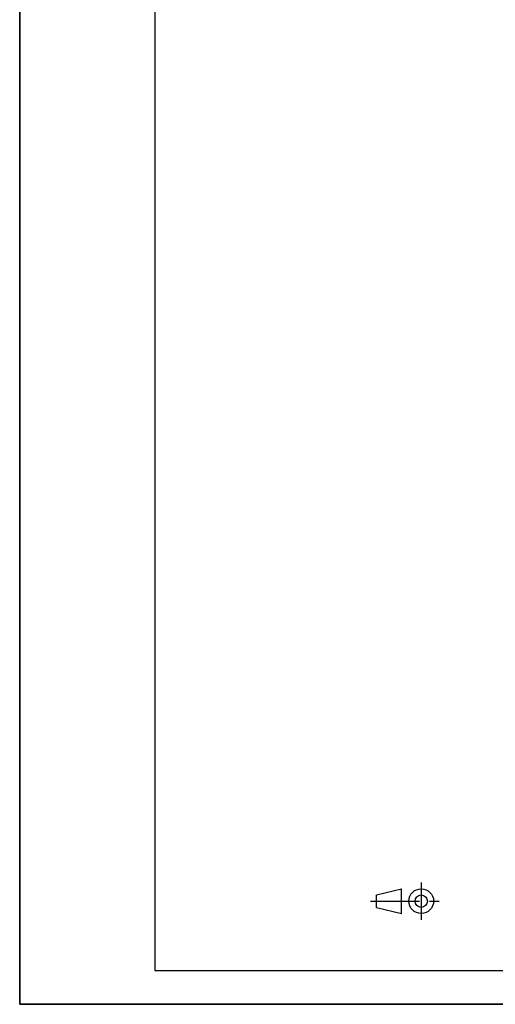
# Model space of a CAD drawing. Header units: millimetres. Extents: x 0 to 2100, y 0 to 2970.
# Tile 1 of 18: x 0 to 703, y 0 to 1455. Entities that reach past the tile are written whole.
import ezdxf

# ---------------------------------------------------------------- set-up
doc = ezdxf.new("R2010")
doc.units = ezdxf.units.MM
doc.header["$LTSCALE"] = 193.6
doc.linetypes.add('CENTER', pattern=[0.6, 0.375, -0.075, 0.075, -0.075])
doc.layers.get('0').update_dxf_attribs({"linetype": 'CONTINUOUS'})

# ---------------------------------------------------------------- blocks, each defined once
blk = doc.blocks.new('PROJEKTIONSMETHODE_1_BL1', base_point=(570, 152.5))
at = {"color": 2, "linetype": 'CENTER'}
for p, q in [((593.8, 180), (593.8, 125)), ((518.7, 152.5), (621.3, 152.5))]:
    blk.add_line(p, q, dxfattribs=at)
at = {"color": 2, "linetype": 'CONTINUOUS'}
for p, q in [((527.8, 161.7), (564.5, 170.8)), ((527.8, 143.3), (527.8, 161.7)), ((564.5, 134.2), (564.5, 170.8)), ((527.8, 143.3), (564.5, 134.2))]:
    blk.add_line(p, q, dxfattribs=at)
for radius in [18.3, 9.17]:
    blk.add_circle((593.8, 152.5), radius, dxfattribs=at)

msp = doc.modelspace()

# ---------------------------------------------------------------- linework, layer by layer
at = {"color": 7, "linetype": 'CONTINUOUS'}
for q in [(0, 2970), (0, 2970), (2100, 0), (2100, 0)]:
    msp.add_line((0, 0), q, dxfattribs=at)
at = {"color": 5, "linetype": 'CONTINUOUS'}
for p, q in [((200, 2900), (200, 50)), ((200, 50), (2040, 50))]:
    msp.add_line(p, q, dxfattribs=at)
at = {"color": 3, "linetype": 'CONTINUOUS'}
for p in [(0, 1485), (2090, 0)]:
    msp.add_line(p, (0, 0), dxfattribs=at)

# ---------------------------------------------------------------- block references
at = {"color": 2, "linetype": 'CONTINUOUS'}
msp.add_blockref('PROJEKTIONSMETHODE_1_BL1', (570, 152.5), dxfattribs=at)

doc.saveas('drawing.dxf')
